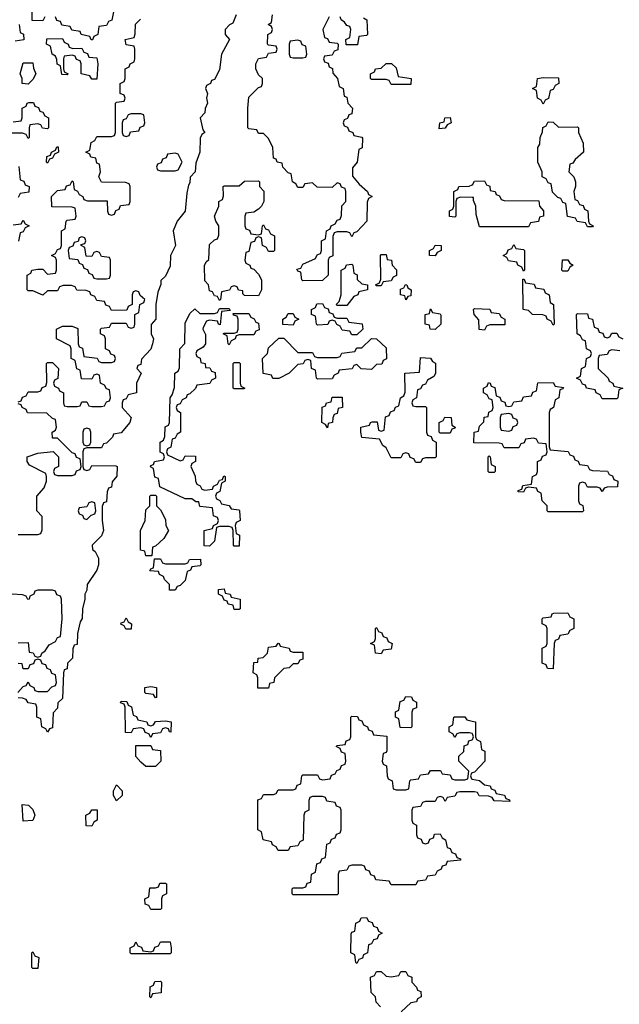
# Model space of a CAD drawing. Header units: inches. Extents: x 2602844 to 2692189, y 936934 to 1026383.
# Tile 28 of 58: x 2658156 to 2660600, y 960620 to 964630. Entities that reach past the tile are written whole.
import ezdxf

# ---------------------------------------------------------------- set-up
doc = ezdxf.new("R2010")
doc.units = ezdxf.units.IN
doc.header["$MEASUREMENT"] = 0
doc.layers.add('C6956', color=7, linetype='Continuous')
doc.layers.add('C6966', color=7, linetype='Continuous')

msp = doc.modelspace()

# ---------------------------------------------------------------- linework, layer by layer
at = {"layer": 'C6956', "color": 6}
for points in [[(2658258, 964642), (2658250, 964626), (2658207.3, 964627.3), (2658206, 964710)], [(2659038, 964650), (2659024.7, 964615.3), (2659011.3, 964608.7), (2658994, 964590), (2658994, 964570), (2659011, 964550), (2658978, 964490), (2658970, 964426), (2658950, 964386), (2658938, 964382), (2658934, 964370), (2658918, 964362), (2658914, 964350), (2658922, 964330), (2658918, 964310), (2658922, 964290), (2658912, 964268), (2658911.3, 964250), (2658892, 964230), (2658902, 964182), (2658911, 964170), (2658898, 964162), (2658892, 964148), (2658890.6, 964090), (2658874.4, 964045.6), (2658870.7, 964010), (2658851, 963989), (2658850, 963966), (2658843.6, 963956.4), (2658836.9, 963923.1), (2658830.6, 963850), (2658798, 963810), (2658782, 963770), (2658790.9, 963710.9), (2658771, 963670), (2658770, 963626), (2658750, 963586), (2658731.6, 963568.4), (2658731.6, 963551.6), (2658719.6, 963520.4), (2658711, 963470), (2658710.8, 963410), (2658691.6, 963388.4), (2658691.3, 963350), (2658702, 963330), (2658698, 963310), (2658690, 963288.7), (2658652, 963248), (2658650, 963226), (2658638, 963222), (2658634, 963210), (2658650.8, 963190), (2658632, 963150), (2658632, 963110), (2658598, 963102), (2658590, 963086), (2658578, 963082), (2658574, 963070), (2658574, 963050), (2658611, 963010), (2658604.7, 962990), (2658570, 962948), (2658538, 962942), (2658534, 962930), (2658510, 962906), (2658498, 962902), (2658490, 962886), (2658430, 962886), (2658418, 962882), (2658414, 962870), (2658414, 962810), (2658418, 962798), (2658430, 962794), (2658442, 962798), (2658450, 962814), (2658547.3, 962812.7), (2658554, 962810), (2658551.6, 962771.6), (2658532.7, 962747.3), (2658530, 962726), (2658518, 962722), (2658512.7, 962707.3), (2658510, 962666), (2658498, 962662), (2658492.7, 962647.3), (2658492, 962590), (2658498, 962550), (2658490, 962528), (2658452, 962490), (2658452.7, 962472.7), (2658463.6, 962463.6), (2658476.8, 962436.8), (2658477.3, 962410), (2658470, 962388.7), (2658431, 962330), (2658430, 962306), (2658422, 962290), (2658422, 962270), (2658412, 962230), (2658411.3, 962191.3), (2658402, 962178), (2658391.3, 962130), (2658390, 962086), (2658378, 962082), (2658372.7, 962067.3), (2658370.8, 962030), (2658351.3, 962008.7), (2658350, 961986), (2658338, 961982), (2658334, 961970), (2658330, 961866), (2658312, 961848), (2658310, 961826), (2658292.7, 961807.3), (2658290, 961746), (2658278, 961742), (2658270, 961728), (2658262, 961742), (2658246, 961750), (2658242, 961782), (2658226, 961790), (2658226, 961830), (2658222, 961842), (2658190, 961848), (2658182, 961862), (2658167.3, 961867.3), (2658150, 961868)], [(2658538, 964662), (2658531.6, 964628.4), (2658518, 964622), (2658510, 964606), (2658478, 964602), (2658474, 964570), (2658458, 964562), (2658452.7, 964547.3), (2658447.3, 964547.3), (2658442, 964562), (2658406, 964570), (2658402, 964582), (2658368, 964588), (2658362, 964602), (2658327.3, 964607.3), (2658322, 964622), (2658307.3, 964627.3), (2658302, 964642)], [(2659418, 964642), (2659392, 964590), (2659398, 964558), (2659410, 964554), (2659418, 964538), (2659450, 964534), (2659454, 964530), (2659452.7, 964507.3), (2659438, 964502), (2659430, 964486), (2659398, 964482), (2659394, 964470), (2659398, 964458), (2659412.7, 964452.7), (2659418, 964438), (2659431.6, 964431.6), (2659432.7, 964412.7), (2659452, 964390), (2659458, 964358), (2659474, 964350), (2659478, 964318), (2659490, 964314), (2659494, 964290), (2659512, 964270), (2659510, 964246), (2659498, 964242), (2659492, 964228), (2659478, 964222), (2659474, 964210), (2659478, 964198), (2659492, 964192), (2659498, 964178), (2659514, 964170), (2659518, 964158), (2659550, 964152), (2659552.7, 964147.3), (2659551.6, 964108.4), (2659538, 964102), (2659532, 964050), (2659512.7, 964027.3), (2659512.7, 963992.7), (2659539.6, 963959.6), (2659574, 963930), (2659578, 963918), (2659592, 963910), (2659578, 963902), (2659572.7, 963887.3), (2659570.9, 963809.1), (2659530, 963766), (2659518, 963762), (2659510, 963746), (2659502, 963762), (2659490, 963766), (2659450, 963766), (2659438, 963762), (2659432.7, 963747.3), (2659432, 963668), (2659418, 963662), (2659414, 963650), (2659414, 963590), (2659390, 963568), (2659310, 963566), (2659306, 963570), (2659302, 963602), (2659290, 963606), (2659286, 963614), (2659302, 963618), (2659310, 963634), (2659362, 963658), (2659368, 963672), (2659382, 963678), (2659386, 963690), (2659386, 963730), (2659402, 963738), (2659406, 963770), (2659422, 963778), (2659426, 963790), (2659442, 963798), (2659450, 963814), (2659462, 963818), (2659467.3, 963832.7), (2659468.4, 963871.6), (2659486, 963890), (2659486, 963930), (2659482, 963942), (2659468, 963948), (2659462, 963962), (2659450, 963966), (2659430, 963946), (2659368.4, 963948.4), (2659350, 963966), (2659318, 963962), (2659310, 963946), (2659290, 963946), (2659282, 963962), (2659268, 963970), (2659262, 964002), (2659250, 964006), (2659228, 964030), (2659226, 964046), (2659206, 964050), (2659202, 964062), (2659190, 964066), (2659188, 964110), (2659170, 964146), (2659150, 964166), (2659130, 964166), (2659122, 964182), (2659090, 964186), (2659086, 964190), (2659086, 964270), (2659090, 964314), (2659130, 964354), (2659142, 964358), (2659146, 964370), (2659146, 964390), (2659130, 964406), (2659118, 964430), (2659118, 964450), (2659130, 964472), (2659162, 964478), (2659170, 964494), (2659202, 964498), (2659206, 964510), (2659202, 964522), (2659170, 964526), (2659166, 964530), (2659168, 964570), (2659182, 964578), (2659186, 964590), (2659182, 964602), (2659168.7, 964610), (2659182, 964618), (2659186, 964650)], [(2658154, 964610), (2658158, 964578), (2658171.6, 964571.6), (2658172.7, 964547.3), (2658138, 964542)], [(2658150, 963074), (2658162, 963078), (2658167.3, 963092.7), (2658182, 963098), (2658190, 963114), (2658230, 963114), (2658242, 963118), (2658248, 963132), (2658262, 963138), (2658267.3, 963152.7), (2658266, 963230), (2658270, 963234), (2658290, 963234), (2658314, 963210), (2658311.6, 963168.4), (2658298, 963162), (2658294, 963150), (2658298, 963138), (2658314, 963130), (2658318, 963118), (2658334, 963110), (2658334, 963070), (2658338, 963058), (2658350, 963054), (2658390, 963054), (2658402, 963058), (2658410, 963074), (2658430, 963074), (2658438, 963058), (2658450, 963054), (2658490, 963054), (2658502, 963058), (2658510, 963074), (2658522, 963078), (2658526, 963090), (2658522, 963122), (2658510, 963126), (2658502, 963142), (2658486, 963150), (2658482, 963182), (2658470, 963186), (2658458, 963182), (2658450, 963166), (2658407.3, 963167.3), (2658402, 963202), (2658388.4, 963208.4), (2658382, 963242), (2658366, 963250), (2658366, 963290), (2658362, 963302), (2658306, 963330), (2658306, 963370), (2658330, 963382), (2658370, 963382), (2658392.7, 963372.7), (2658394, 963310), (2658398, 963298), (2658411.6, 963291.6), (2658418, 963258), (2658472, 963252), (2658478, 963238), (2658490, 963234), (2658530, 963234), (2658542, 963238), (2658546, 963250), (2658542, 963262), (2658527.3, 963267.3), (2658522, 963282), (2658506, 963290), (2658506, 963330), (2658502, 963342), (2658486, 963350), (2658486, 963370), (2658490, 963374), (2658522, 963378), (2658530, 963394), (2658590, 963394), (2658598, 963378), (2658610, 963374), (2658622, 963378), (2658626, 963390), (2658626, 963430), (2658642, 963438), (2658646, 963470), (2658662, 963478), (2658666, 963490), (2658647.3, 963507.3), (2658642, 963522), (2658630, 963526), (2658618, 963522), (2658614, 963510), (2658614, 963470), (2658598, 963462), (2658592.7, 963447.3), (2658530, 963446), (2658522, 963462), (2658507.3, 963467.3), (2658502, 963482), (2658470, 963486), (2658462, 963502), (2658446, 963510), (2658442, 963522), (2658427.3, 963527.3), (2658388.4, 963528.4), (2658382, 963542), (2658367.3, 963547.3), (2658332.7, 963547.3), (2658318, 963542), (2658310, 963526), (2658270, 963526), (2658250, 963508), (2658210, 963526), (2658190, 963526), (2658186, 963530), (2658186, 963590), (2658202, 963598), (2658206, 963610), (2658230, 963614), (2658250, 963614), (2658270, 963594), (2658302, 963598), (2658306, 963610), (2658306, 963650), (2658302, 963662), (2658286, 963670), (2658302, 963678), (2658310, 963694), (2658322, 963698), (2658326, 963710), (2658326, 963770), (2658342, 963778), (2658346, 963810), (2658350, 963814), (2658382, 963818), (2658386, 963830), (2658382, 963862), (2658370, 963866), (2658287.3, 963867.3), (2658286, 963910), (2658310, 963934), (2658342, 963938), (2658347.3, 963952.7), (2658362, 963958), (2658370, 963974), (2658374, 963970), (2658378, 963938), (2658392, 963932), (2658398, 963918), (2658414, 963910), (2658418, 963898), (2658432.7, 963892.7), (2658512.7, 963892.7), (2658514, 963850), (2658518, 963838), (2658530, 963834), (2658542, 963838), (2658547.3, 963852.7), (2658562, 963858), (2658567.3, 963872.7), (2658602, 963878), (2658606, 963890), (2658606, 963950), (2658602, 963962), (2658587.3, 963967.3), (2658490, 963968), (2658478, 963990), (2658486, 964010), (2658482, 964042), (2658470, 964046), (2658466, 964066), (2658446, 964070), (2658442, 964082), (2658426, 964090), (2658442, 964098), (2658448, 964130), (2658462, 964138), (2658470, 964154), (2658530, 964154), (2658542, 964158), (2658546, 964170), (2658546, 964290), (2658550, 964294), (2658582, 964298), (2658586, 964310), (2658582, 964322), (2658566, 964330), (2658566, 964370), (2658582, 964378), (2658586, 964390), (2658586, 964430), (2658602, 964438), (2658606, 964450), (2658622, 964458), (2658626, 964470), (2658626, 964510), (2658622, 964522), (2658590, 964528), (2658586, 964550), (2658622, 964558), (2658627.3, 964572.7), (2658628.4, 964611.6), (2658648.4, 964631.6)], [(2659558, 964638), (2659571.3, 964630), (2659574, 964570), (2659570, 964566), (2659538, 964562), (2659532.7, 964527.3), (2659487.3, 964527.3), (2659486, 964550), (2659502, 964558), (2659506, 964590), (2659502, 964602), (2659490, 964606), (2659480.4, 964620.4), (2659466, 964630), (2659462, 964642)], [(2658130, 964214), (2658162, 964218), (2658166, 964230), (2658166, 964270), (2658182, 964278), (2658186, 964290), (2658192.7, 964292.7), (2658212.7, 964292.7), (2658218, 964278), (2658232.7, 964272.7), (2658238, 964258), (2658250, 964254), (2658258, 964238), (2658274, 964230), (2658274, 964190), (2658270, 964186), (2658248.4, 964188.4), (2658242, 964202), (2658230, 964206), (2658198, 964202), (2658194, 964190), (2658194, 964150), (2658190, 964146), (2658182, 964162), (2658167.3, 964167.3), (2658112.7, 964167.3)], [(2658152.7, 964032.7), (2658158, 963978), (2658172.7, 963972.7), (2658178, 963958), (2658194, 963950), (2658192.7, 963927.3), (2658158, 963922), (2658150, 963906)], [(2660000, 963906.2), (2659952.7, 963907.3), (2659938, 963902), (2659934, 963890), (2659934, 963830), (2659930, 963826), (2659908.4, 963828.4), (2659908.4, 963851.6), (2659922, 963858), (2659926, 963870), (2659926, 963930), (2659942, 963938), (2659946, 963950), (2659988, 963952), (2660000, 963957.1)], [(2658130, 963794), (2658162, 963798), (2658170, 963814), (2658178, 963798), (2658194, 963790), (2658178, 963782), (2658170, 963766), (2658158, 963762), (2658151.6, 963728.4)], [(2658150, 962534), (2658230, 962534), (2658242, 962538), (2658247.3, 962552.7), (2658247.3, 962607.3), (2658226, 962630), (2658226, 962690), (2658256.4, 962723.6), (2658266, 962750), (2658266, 962770), (2658262, 962782), (2658196.4, 962816.4), (2658186, 962830), (2658186, 962850), (2658230, 962864.7), (2658292, 962872), (2658314, 962850), (2658314, 962810), (2658298, 962802), (2658294, 962790), (2658298, 962778), (2658310, 962774), (2658370, 962774), (2658382, 962778), (2658387.3, 962792.7), (2658402, 962798), (2658406, 962810), (2658402, 962842), (2658387.3, 962847.3), (2658382, 962862), (2658370, 962866), (2658310, 962926), (2658290, 962926), (2658288, 962950), (2658302, 962958), (2658306, 962970), (2658302, 963002), (2658290, 963006), (2658267.3, 963027.3), (2658188.4, 963028.4), (2658182, 963042), (2658166, 963050), (2658162, 963062), (2658150, 963066)], [(2658150, 962092), (2658190, 962094), (2658194, 962054), (2658211.6, 962051.6), (2658218, 962038), (2658230, 962034), (2658242, 962038), (2658246, 962050), (2658260.4, 962059.6), (2658276.4, 962083.6), (2658302, 962098), (2658310, 962114), (2658322, 962118), (2658328.7, 962190), (2658326, 962270), (2658322, 962282), (2658308, 962288), (2658302, 962302), (2658290, 962306), (2658230, 962306), (2658218, 962302), (2658214, 962290), (2658198, 962282), (2658194, 962270), (2658188.9, 962268.9), (2658182, 962282), (2658167.3, 962287.3), (2658126, 962290)], [(2658148, 961890), (2658170, 961914), (2658182, 961918), (2658190, 961934), (2658198, 961918), (2658214, 961910), (2658218, 961898), (2658230, 961894), (2658270, 961894), (2658287.3, 961912.7), (2658302, 961918), (2658306, 961930), (2658302, 961962), (2658287.3, 961967.3), (2658282, 961982), (2658268, 961988), (2658262, 962002), (2658247.3, 962007.3), (2658242, 962022), (2658230, 962026), (2658218, 962022), (2658212.7, 962007.3), (2658198, 962002), (2658190, 961986), (2658170, 961986), (2658166, 962006), (2658150, 962008)], [(2660000, 961486), (2659950, 961486), (2659938, 961482), (2659930, 961468), (2659898, 961462), (2659890, 961446), (2659882, 961462), (2659870, 961466), (2659858, 961462), (2659850, 961446), (2659810, 961446), (2659798, 961442), (2659790, 961426), (2659758, 961422), (2659754, 961410), (2659754, 961370), (2659758, 961358), (2659774, 961350), (2659774, 961310), (2659778, 961298), (2659792.7, 961292.7), (2659798, 961278), (2659810, 961274), (2659822, 961278), (2659827.3, 961292.7), (2659842, 961298), (2659847.3, 961312.7), (2659870, 961314), (2659878, 961298), (2659892, 961290), (2659898, 961258), (2659910, 961254), (2659918, 961238), (2659932.7, 961232.7), (2659938, 961218), (2659952.7, 961212.7), (2659952.7, 961207.3), (2659898, 961202), (2659892.7, 961187.3), (2659878, 961182), (2659874, 961170), (2659858, 961162), (2659850, 961146), (2659818, 961142), (2659810, 961126), (2659778, 961122), (2659770, 961106), (2659670, 961106), (2659662, 961122), (2659607.3, 961127.3), (2659602, 961142), (2659587.3, 961147.3), (2659582, 961162), (2659567.3, 961167.3), (2659562, 961182), (2659550, 961186), (2659510, 961186), (2659498, 961182), (2659490, 961166), (2659458, 961162), (2659454, 961150), (2659454, 961070), (2659450, 961066), (2659270, 961066), (2659266, 961070), (2659266, 961090), (2659270, 961094), (2659310, 961094), (2659322, 961098), (2659327.3, 961112.7), (2659342, 961118), (2659346, 961150), (2659362, 961158), (2659367.3, 961192.7), (2659382, 961198), (2659387.3, 961212.7), (2659402, 961218), (2659407.3, 961272.7), (2659422, 961278), (2659427.3, 961292.7), (2659442, 961298), (2659447.3, 961312.7), (2659462, 961318), (2659466, 961330), (2659466, 961410), (2659462, 961422), (2659447.3, 961427.3), (2659442, 961442), (2659407.3, 961447.3), (2659402, 961462), (2659390, 961466), (2659350, 961466), (2659338, 961462), (2659334, 961450), (2659334, 961410), (2659318, 961402), (2659314, 961390), (2659312, 961288), (2659298, 961282), (2659290, 961266), (2659258, 961262), (2659250, 961246), (2659210, 961246), (2659202, 961262), (2659186, 961270), (2659182, 961282), (2659148, 961290), (2659142, 961322), (2659126, 961330), (2659127.3, 961452.7), (2659142, 961458), (2659150, 961474), (2659190, 961474), (2659202, 961478), (2659210, 961494), (2659270, 961494), (2659282, 961498), (2659287.3, 961512.7), (2659302, 961518), (2659306, 961550), (2659310, 961554), (2659370, 961554), (2659378, 961538), (2659390, 961534), (2659422, 961538), (2659427.3, 961552.7), (2659442, 961558), (2659448, 961572), (2659462, 961578), (2659467.3, 961592.7), (2659482, 961598), (2659486, 961610), (2659482, 961642), (2659467.3, 961647.3), (2659462, 961662), (2659446, 961670), (2659450, 961674), (2659482, 961678), (2659487.3, 961692.7), (2659502, 961698), (2659506, 961710), (2659506, 961790), (2659510, 961794), (2659532.7, 961792.7), (2659538, 961778), (2659550, 961774), (2659558, 961758), (2659574, 961750), (2659578, 961738), (2659592, 961732), (2659598, 961718), (2659652.7, 961712.7), (2659652.7, 961652.7), (2659650, 961646), (2659638, 961642), (2659634, 961610), (2659638, 961598), (2659651.6, 961591.6), (2659654, 961550), (2659658, 961538), (2659674, 961530), (2659678, 961498), (2659690, 961494), (2659730, 961494), (2659742, 961498), (2659746, 961530), (2659750, 961534), (2659782, 961538), (2659790, 961554), (2659822, 961558), (2659830, 961572), (2659871.6, 961571.6), (2659878, 961558), (2659910, 961554), (2659918, 961538), (2659930, 961534), (2659970, 961534), (2659982, 961538), (2659986, 961570), (2659946, 961610), (2659946, 961630), (2659966, 961650), (2659967.3, 961672.7), (2659982, 961678), (2659987.3, 961692.7), (2660000, 961697.3)], [(2660000, 961722.7), (2659990, 961726), (2659950, 961726), (2659938, 961722), (2659930, 961706), (2659922, 961722), (2659906, 961730), (2659906, 961750), (2659922, 961758), (2659926, 961790), (2659928.9, 961791.1), (2659970, 961791.3), (2659978, 961778), (2660000, 961773.1)], [(2660000, 961562.7), (2659998, 961562), (2659994, 961550), (2659998, 961538), (2660000, 961537.6)], [(2659626, 960610), (2659608.4, 960628.4), (2659606, 960650), (2659588.4, 960668.4), (2659586, 960730), (2659602, 960738), (2659610, 960754), (2659630, 960754), (2659650, 960734), (2659670, 960732), (2659702, 960738), (2659710, 960754), (2659730, 960754), (2659738, 960738), (2659754, 960730), (2659754, 960710), (2659774, 960690), (2659778, 960678), (2659791.6, 960671.6), (2659792, 960650), (2659778, 960642), (2659774, 960630), (2659750, 960626), (2659710.9, 960589.1)]]:
    msp.add_lwpolyline(points, dxfattribs=at)
for points in [[(2658372.7, 964512.7), (2658410, 964514), (2658418, 964498), (2658432.7, 964492.7), (2658438, 964478), (2658470, 964474), (2658474, 964450), (2658470, 964388), (2658450, 964388), (2658442, 964402), (2658406, 964410), (2658406, 964450), (2658402, 964462), (2658387.3, 964467.3), (2658382, 964482), (2658370, 964486), (2658338, 964482), (2658334, 964470), (2658334, 964430), (2658338, 964418), (2658354, 964410), (2658350, 964406), (2658327.3, 964407.3), (2658322, 964442), (2658308.4, 964448.4), (2658307.3, 964467.3), (2658302, 964482), (2658288, 964490), (2658282, 964522), (2658266, 964530), (2658267.3, 964552.7), (2658330, 964554), (2658338, 964538), (2658354, 964530), (2658358, 964518)], [(2659290, 964546), (2659258, 964542), (2659254, 964530), (2659254, 964490), (2659258, 964478), (2659270, 964474), (2659310, 964474), (2659322, 964478), (2659326, 964490), (2659322, 964522), (2659307.3, 964527.3), (2659302, 964542)], [(2658190, 964368), (2658166, 964370), (2658166, 964390), (2658158, 964410), (2658170, 964454), (2658210, 964454), (2658212.7, 964432.7), (2658222, 964410), (2658210, 964386)], [(2659670, 964366), (2659662, 964382), (2659650, 964386), (2659590, 964386), (2659586, 964390), (2659586, 964410), (2659602, 964418), (2659606, 964430), (2659630, 964432), (2659650, 964451), (2659671.1, 964451.1), (2659690, 964434), (2659698, 964398), (2659751.1, 964391.1), (2659750, 964366)], [(2658650, 964246), (2658610, 964246), (2658598, 964242), (2658590, 964226), (2658578, 964222), (2658574, 964210), (2658574, 964170), (2658578, 964158), (2658590, 964154), (2658602, 964158), (2658607.3, 964172.7), (2658642, 964178), (2658647.3, 964192.7), (2658662, 964198), (2658666, 964210), (2658662, 964242)], [(2659866, 964186), (2659868, 964210), (2659886, 964214), (2659889.1, 964230.9), (2659910, 964232), (2659914, 964210), (2659898, 964202), (2659890, 964188)], [(2658270, 964046), (2658266, 964050), (2658267.3, 964072.7), (2658282, 964078), (2658286, 964090), (2658302, 964098), (2658307.3, 964112.7), (2658312.7, 964112.7), (2658314, 964090), (2658298, 964082), (2658290, 964066), (2658278, 964062)], [(2658790, 964086), (2658758, 964082), (2658752.7, 964067.3), (2658738, 964062), (2658732.7, 964047.3), (2658718, 964042), (2658714, 964030), (2658718, 964018), (2658730, 964014), (2658790, 964014), (2658802, 964018), (2658818, 964050), (2658802, 964082)], [(2659130, 963754), (2659142, 963758), (2659146, 963790), (2659150, 963794), (2659158, 963778), (2659170, 963774), (2659178, 963758), (2659194, 963750), (2659194, 963690), (2659190, 963686), (2659170, 963686), (2659162, 963702), (2659146, 963710), (2659142, 963742), (2659130, 963746), (2659118, 963742), (2659112.7, 963727.3), (2659098, 963722), (2659090, 963686), (2659078, 963682), (2659074, 963650), (2659078, 963638), (2659094, 963630), (2659098, 963618), (2659110, 963614), (2659130, 963594), (2659142, 963570), (2659142, 963530), (2659130, 963506), (2659072.7, 963507.3), (2659066, 963514), (2659066, 963526), (2659048.4, 963528.4), (2659042, 963542), (2659030, 963546), (2659018, 963542), (2659011.6, 963528.4), (2658978, 963522), (2658974, 963490), (2658970, 963486), (2658962, 963502), (2658950, 963506), (2658942, 963522), (2658930, 963526), (2658926, 963550), (2658910, 963566), (2658908.9, 963628.9), (2658916.4, 963643.6), (2658927.3, 963652.7), (2658930, 963714), (2658950, 963734), (2658962, 963738), (2658967.3, 963752.7), (2658968, 963790), (2658955.3, 963810), (2658949.5, 963830.5), (2658968, 963870), (2658968, 963890), (2658982, 963898), (2658987.3, 963912.7), (2658986, 963950), (2658990, 963954), (2659050, 963954), (2659072.7, 963972.7), (2659130, 963974), (2659134, 963970), (2659134, 963950), (2659151.1, 963931.1), (2659151.1, 963888.9), (2659142, 963870), (2659130, 963858), (2659110, 963846), (2659078, 963842), (2659074, 963830), (2659074, 963790), (2659078, 963778), (2659092.7, 963772.7), (2659098, 963758)], [(2658410, 963746), (2658398, 963742), (2658394, 963726), (2658378, 963722), (2658372.7, 963707.3), (2658358, 963702), (2658354, 963690), (2658358, 963658), (2658392.7, 963652.7), (2658398, 963638), (2658412.7, 963632.7), (2658418, 963618), (2658432.7, 963612.7), (2658438, 963598), (2658452, 963592), (2658458, 963578), (2658470, 963574), (2658510, 963574), (2658522, 963578), (2658526, 963590), (2658526, 963650), (2658522, 963662), (2658490, 963666), (2658482, 963682), (2658470, 963686), (2658458, 963682), (2658450, 963666), (2658427.3, 963667.3), (2658422, 963702), (2658406, 963710), (2658406, 963714), (2658422, 963718), (2658426, 963730), (2658422, 963742)], [(2659850, 963668), (2659826, 963670), (2659826, 963690), (2659842, 963698), (2659850, 963712), (2659874, 963710), (2659874, 963690), (2659858, 963682)], [(2659610, 963546), (2659606, 963550), (2659622, 963558), (2659627.3, 963572.7), (2659626, 963670), (2659630, 963674), (2659650, 963674), (2659654, 963654), (2659672, 963650), (2659674, 963630), (2659691.6, 963611.6), (2659692, 963588), (2659678, 963582), (2659670, 963566), (2659638, 963562), (2659630, 963546)], [(2659450, 963466), (2659446, 963470), (2659458, 963482), (2659466, 963510), (2659466, 963610), (2659482, 963618), (2659488.4, 963631.6), (2659510, 963634), (2659514, 963630), (2659518, 963598), (2659531.1, 963591.1), (2659532, 963572), (2659550, 963554), (2659574, 963550), (2659574, 963530), (2659538, 963522), (2659534, 963510), (2659518, 963502), (2659490, 963466)], [(2659730, 963488.7), (2659726, 963506), (2659708, 963510), (2659708, 963532), (2659722, 963538), (2659728, 963552), (2659734, 963550), (2659738, 963538), (2659751.3, 963530), (2659750, 963506), (2659738, 963502)], [(2658972.7, 963387.3), (2658966, 963390), (2658962, 963402), (2658930, 963406), (2658918, 963402), (2658903.6, 963376.4), (2658902, 963370), (2658912.7, 963347.3), (2658914, 963310), (2658903.6, 963296.4), (2658878, 963282), (2658874, 963270), (2658878, 963258), (2658891.6, 963251.6), (2658894, 963234), (2658912, 963230), (2658914, 963214), (2658931.6, 963211.6), (2658938, 963198), (2658952.7, 963192.7), (2658954, 963170), (2658938, 963162), (2658931.6, 963148.4), (2658878, 963142), (2658872.7, 963127.3), (2658850, 963106), (2658838, 963102), (2658834, 963090), (2658818, 963082), (2658810, 963066), (2658798, 963062), (2658794, 963050), (2658798, 963038), (2658812, 963030), (2658812, 962950), (2658798, 962942), (2658790, 962926), (2658778, 962922), (2658771.6, 962888.4), (2658758, 962882), (2658754, 962870), (2658758, 962858), (2658810, 962834), (2658822, 962838), (2658830, 962854), (2658872.7, 962852.7), (2658872, 962830), (2658858, 962822), (2658854, 962810), (2658871.1, 962771.1), (2658872, 962752), (2658878, 962738), (2658892, 962732), (2658898, 962718), (2658910, 962714), (2658942, 962718), (2658946, 962730), (2658962, 962738), (2658970, 962754), (2658982, 962758), (2658988, 962772), (2658994, 962770), (2658994, 962750), (2658978, 962742), (2658971.6, 962708.4), (2658958, 962702), (2658954, 962690), (2658958, 962678), (2658972, 962672), (2658978, 962658), (2659010, 962652), (2659018, 962638), (2659050, 962634), (2659052, 962630), (2659054, 962590), (2659038, 962582), (2659034, 962570), (2659038, 962538), (2659052, 962530), (2659050, 962486), (2659030, 962486), (2659028, 962490), (2659026, 962550), (2659022, 962562), (2659010, 962566), (2658970, 962566), (2658958, 962562), (2658950, 962506), (2658930, 962486), (2658907.3, 962487.3), (2658908, 962550), (2658942, 962558), (2658946, 962570), (2658962, 962578), (2658966, 962590), (2658962, 962602), (2658946, 962610), (2658942, 962642), (2658890, 962648), (2658886, 962666), (2658874, 962666), (2658858, 962678), (2658830, 962678), (2658727.3, 962727.3), (2658722, 962762), (2658707.3, 962767.3), (2658702, 962802), (2658688.7, 962808.7), (2658690, 962814), (2658702, 962818), (2658706, 962830), (2658742, 962838), (2658746, 962850), (2658742, 962862), (2658728.4, 962868.4), (2658728.7, 962910), (2658742, 962918), (2658747.3, 962932.7), (2658748.4, 962971.6), (2658762, 962978), (2658766, 962990), (2658769, 963090), (2658778, 963102), (2658787.3, 963132.7), (2658788.7, 963190), (2658802, 963198), (2658807.3, 963212.7), (2658809.2, 963290), (2658828.7, 963311.3), (2658830, 963394), (2658850, 963434), (2658870, 963452), (2658890, 963434), (2658950, 963434), (2658962, 963438), (2658970, 963454), (2659010, 963454), (2659014, 963446), (2658978, 963442)], [(2659450, 963414), (2659490, 963414), (2659498, 963398), (2659551.6, 963391.6), (2659554, 963370), (2659530, 963346), (2659510, 963346), (2659502, 963362), (2659470, 963366), (2659462, 963382), (2659448, 963388), (2659442, 963402), (2659430, 963406), (2659418, 963402), (2659411.6, 963388.4), (2659370, 963386), (2659366, 963390), (2659362, 963422), (2659346, 963430), (2659346, 963450), (2659362, 963458), (2659367.3, 963472.7), (2659390, 963474), (2659398, 963458), (2659412.7, 963452.7), (2659418, 963438), (2659432.7, 963432.7), (2659438, 963418)], [(2659850, 963368), (2659829.1, 963369.1), (2659826, 963386), (2659808.7, 963390), (2659808.7, 963430), (2659826, 963434), (2659830, 963452), (2659838, 963438), (2659870, 963432), (2659872.7, 963427.3), (2659872, 963390)], [(2659010, 963306), (2659006, 963310), (2659002, 963342), (2658986, 963350), (2658990, 963354), (2659030, 963354), (2659042, 963358), (2659046, 963370), (2659046, 963410), (2659042, 963422), (2659027.3, 963427.3), (2659026, 963434), (2659090, 963434), (2659098, 963418), (2659112, 963412), (2659118, 963398), (2659130, 963394), (2659132.7, 963367.3), (2659118, 963362), (2659110, 963346), (2659050, 963346), (2659038, 963342), (2659034, 963330), (2659018, 963322)], [(2659270, 963386), (2659228.4, 963388.4), (2659228, 963410), (2659242, 963418), (2659250, 963434), (2659270, 963434), (2659278, 963418), (2659294, 963410), (2659278, 963402)], [(2659290, 963274), (2659350, 963274), (2659358, 963258), (2659370, 963254), (2659450, 963254), (2659462, 963258), (2659468.4, 963271.6), (2659522, 963278), (2659530, 963294), (2659550, 963294), (2659590, 963332), (2659610.9, 963330.9), (2659650, 963294), (2659651.6, 963248.4), (2659638, 963242), (2659632.7, 963227.3), (2659610, 963226), (2659590, 963206), (2659548.4, 963208.4), (2659530, 963226), (2659518, 963222), (2659511.6, 963208.4), (2659458, 963202), (2659454, 963190), (2659438, 963182), (2659430, 963168), (2659370, 963166), (2659366, 963170), (2659362, 963202), (2659346, 963210), (2659342, 963242), (2659330, 963246), (2659318, 963242), (2659312, 963228), (2659290, 963226), (2659254, 963190), (2659211.6, 963168.4), (2659188.4, 963168.4), (2659182, 963182), (2659148.4, 963188.4), (2659146, 963250), (2659166, 963270), (2659170, 963294), (2659212.7, 963332.7), (2659232.7, 963332.7)], [(2659770, 963054), (2659810, 963054), (2659814, 963050), (2659814, 962950), (2659818, 962938), (2659832.7, 962932.7), (2659838, 962918), (2659854, 962910), (2659854, 962850), (2659850, 962846), (2659810, 962846), (2659798, 962842), (2659790, 962826), (2659770, 962826), (2659762, 962842), (2659747.3, 962847.3), (2659742, 962862), (2659730, 962866), (2659718, 962862), (2659710, 962846), (2659670, 962846), (2659650, 962886), (2659636.4, 962896.4), (2659622, 962922), (2659550, 962928), (2659546, 962950), (2659546, 962970), (2659582, 962978), (2659586, 962990), (2659592.7, 962992.7), (2659612.7, 962992.7), (2659618, 962958), (2659630, 962954), (2659642, 962958), (2659647.3, 963012.7), (2659662, 963018), (2659667.3, 963032.7), (2659682, 963038), (2659688, 963052), (2659702, 963058), (2659708, 963090), (2659722, 963098), (2659727.3, 963112.7), (2659726, 963190), (2659786, 963194), (2659790, 963254), (2659830, 963251), (2659838, 963238), (2659850.8, 963230.8), (2659851.1, 963188.9), (2659843.6, 963176.4), (2659818, 963162), (2659810, 963146), (2659798, 963142), (2659790, 963126), (2659778, 963122), (2659774, 963090), (2659758, 963082), (2659754, 963070), (2659758, 963058)], [(2659030, 963126), (2659026, 963130), (2659026, 963230), (2659030, 963234), (2659050, 963234), (2659054, 963230), (2659054, 963150), (2659058, 963138), (2659074, 963130), (2659070, 963126)], [(2659410, 962968), (2659402, 962982), (2659388, 962990), (2659388.4, 963051.6), (2659402, 963058), (2659406, 963070), (2659426, 963074), (2659430, 963092), (2659470, 963092), (2659472, 963050), (2659454, 963046), (2659450, 963026), (2659438, 963022), (2659432, 963008), (2659430.9, 962989.1), (2659414, 962986)], [(2659870, 962946), (2659866, 962950), (2659866, 962990), (2659882, 962998), (2659888.4, 963011.6), (2659914, 963010), (2659918, 962978), (2659931.1, 962971.1), (2659930, 962966), (2659918, 962962), (2659910, 962946)], [(2658430, 962966), (2658418, 962962), (2658414, 962950), (2658414, 962910), (2658418, 962898), (2658430, 962894), (2658442, 962898), (2658446, 962910), (2658446, 962950), (2658442, 962962)], [(2658670, 962446), (2658666, 962466), (2658648, 962470), (2658648.7, 962550), (2658668, 962590), (2658670, 962634), (2658686, 962650), (2658686, 962690), (2658690, 962694), (2658710, 962694), (2658714, 962690), (2658714, 962650), (2658730, 962634), (2658750, 962594), (2658752, 962570), (2658762, 962550), (2658743.6, 962516.4), (2658710, 962486), (2658698, 962482), (2658694, 962446), (2658690, 962446)], [(2658450, 962666), (2658438, 962662), (2658430, 962646), (2658398, 962642), (2658394, 962630), (2658398, 962618), (2658412.7, 962612.7), (2658418, 962598), (2658430, 962594), (2658447.3, 962612.7), (2658462, 962618), (2658466, 962630), (2658462, 962662)], [(2658750, 962414), (2658830, 962414), (2658842, 962418), (2658848.4, 962431.6), (2658892.7, 962432.7), (2658894, 962410), (2658890, 962406), (2658858, 962402), (2658852, 962388), (2658838, 962382), (2658830, 962346), (2658810, 962326), (2658798, 962322), (2658790, 962306), (2658767.3, 962307.3), (2658766, 962330), (2658746, 962350), (2658742, 962362), (2658726, 962370), (2658722, 962382), (2658686, 962386), (2658690, 962394), (2658702, 962398), (2658706, 962434), (2658730, 962434), (2658738, 962418)], [(2659030, 962228), (2659026, 962246), (2659006, 962250), (2659002, 962262), (2658990, 962266), (2658982, 962282), (2658966, 962290), (2658966, 962310), (2658990, 962312), (2658994, 962294), (2659014, 962290), (2659018, 962278), (2659054, 962270), (2659054, 962230), (2659050, 962228)], [(2658610, 962148), (2658588.4, 962148.4), (2658582, 962162), (2658568.4, 962168.4), (2658570, 962174), (2658582, 962178), (2658590, 962194), (2658598, 962178), (2658612, 962170)], [(2659630, 962048), (2659606, 962050), (2659602, 962082), (2659586, 962090), (2659602, 962098), (2659606, 962110), (2659606, 962150), (2659610, 962154), (2659618, 962138), (2659632.7, 962132.7), (2659638, 962118), (2659652.7, 962112.7), (2659658, 962098), (2659674, 962090), (2659670, 962066), (2659638, 962062)], [(2659270, 962054), (2659310, 962054), (2659310, 962026), (2659298, 962022), (2659290, 962006), (2659270, 962006), (2659254, 961990), (2659232, 961988), (2659194, 961950), (2659192, 961930), (2659174, 961926), (2659170, 961908), (2659127.3, 961907.3), (2659126, 961950), (2659122, 961962), (2659108, 961970), (2659110, 962012), (2659126, 962014), (2659128, 962030), (2659148, 962032), (2659166, 962050), (2659170, 962074), (2659202, 962078), (2659208.9, 962091.1), (2659214, 962090), (2659218, 962078), (2659254, 962070), (2659258, 962058)], [(2658710, 961868), (2658702, 961882), (2658670, 961886), (2658666, 961890), (2658666, 961910), (2658690, 961914), (2658714, 961910), (2658714, 961870)], [(2658690, 961754), (2658702, 961758), (2658710, 961772), (2658750, 961774), (2658774, 961770), (2658772, 961728), (2658766, 961730), (2658762, 961742), (2658750, 961746), (2658738, 961742), (2658730, 961726), (2658698, 961722), (2658690, 961706), (2658682, 961722), (2658667.3, 961727.3), (2658662, 961742), (2658650, 961746), (2658618, 961742), (2658610, 961726), (2658587.3, 961727.3), (2658586, 961830), (2658582, 961842), (2658567.3, 961847.3), (2658570, 961854), (2658592.7, 961852.7), (2658598, 961838), (2658611.6, 961831.6), (2658618, 961798), (2658632, 961792), (2658638, 961778), (2658674, 961770), (2658678, 961758)], [(2659750, 961746), (2659707.3, 961747.3), (2659702, 961782), (2659688, 961790), (2659688.4, 961811.6), (2659702, 961818), (2659707.3, 961852.7), (2659722, 961858), (2659730, 961874), (2659752.7, 961872.7), (2659758, 961858), (2659774, 961850), (2659772.7, 961827.3), (2659758, 961822), (2659754, 961810), (2659754, 961750)], [(2658670, 961588), (2658650, 961606), (2658629.2, 961629.2), (2658630, 961674), (2658690, 961674), (2658698, 961658), (2658730, 961654), (2658731.3, 961610), (2658710, 961588.7)], [(2658550, 961448.7), (2658538, 961470), (2658538, 961490), (2658550, 961514), (2658574, 961490), (2658574, 961470)], [(2658170, 961366), (2658166, 961434), (2658191.6, 961431.6), (2658210, 961414), (2658218, 961390), (2658210, 961368.7)], [(2658450, 961346), (2658427.3, 961347.3), (2658426, 961390), (2658442, 961398), (2658450, 961412), (2658471.6, 961411.6), (2658472, 961370), (2658458, 961362)], [(2658690, 961006), (2658682, 961022), (2658667.3, 961027.3), (2658666, 961050), (2658682, 961058), (2658686, 961094), (2658710, 961094), (2658722, 961098), (2658727.3, 961112.7), (2658750, 961114), (2658754, 961110), (2658754, 961070), (2658738, 961062), (2658734, 961050), (2658734, 961010), (2658730, 961006)], [(2659530, 960786), (2659526, 960790), (2659522, 960822), (2659506, 960830), (2659507.3, 960907.3), (2659510, 960914), (2659522, 960918), (2659526, 960950), (2659542, 960958), (2659547.3, 960972.7), (2659570, 960974), (2659578, 960958), (2659592.7, 960952.7), (2659598, 960938), (2659612.7, 960932.7), (2659618, 960918), (2659634, 960910), (2659618, 960902), (2659612.7, 960887.3), (2659598, 960882), (2659590, 960866), (2659578, 960862), (2659574, 960830), (2659558, 960822), (2659552.7, 960807.3), (2659538, 960802)], [(2658610, 960826), (2658606, 960830), (2658606, 960850), (2658622, 960858), (2658630, 960874), (2658638, 960858), (2658652.7, 960852.7), (2658658, 960838), (2658690, 960834), (2658702, 960838), (2658707.3, 960852.7), (2658722, 960858), (2658730, 960874), (2658770, 960874), (2658774, 960850), (2658774, 960830), (2658770, 960826)], [(2658210, 960766), (2658206, 960770), (2658206, 960830), (2658210, 960834), (2658218, 960818), (2658234, 960810), (2658230, 960766)], [(2658690, 960646), (2658686, 960650), (2658688.4, 960691.6), (2658702, 960698), (2658707.3, 960712.7), (2658730, 960714), (2658734, 960710), (2658732.7, 960667.3), (2658698, 960662)]]:
    msp.add_lwpolyline(points, close=True, dxfattribs=at)
at = {"layer": 'C6966', "color": 6}
for points in [[(2660290, 964286), (2660282, 964302), (2660266, 964310), (2660262, 964342), (2660246, 964350), (2660262, 964358), (2660266, 964390), (2660290, 964394), (2660352.7, 964392.7), (2660354, 964370), (2660338, 964362), (2660330, 964346), (2660318, 964342), (2660311.6, 964308.4), (2660298, 964302)], [(2660352.7, 964192.7), (2660430, 964194), (2660434, 964190), (2660434, 964170), (2660452.7, 964127.3), (2660454, 964090), (2660419.6, 964060.4), (2660410, 964046), (2660398, 964042), (2660394, 964010), (2660414, 963990), (2660422, 963970), (2660422, 963950), (2660414, 963930), (2660418, 963898), (2660430, 963894), (2660438, 963878), (2660452.7, 963872.7), (2660458, 963858), (2660471.6, 963851.6), (2660474, 963810), (2660478, 963798), (2660494, 963790), (2660490, 963786), (2660470, 963786), (2660462, 963802), (2660428.4, 963808.4), (2660422, 963822), (2660388.9, 963828.9), (2660382, 963882), (2660370, 963886), (2660362, 963902), (2660350, 963906), (2660327.3, 963927.3), (2660322, 963962), (2660310, 963966), (2660302, 963982), (2660286, 963990), (2660286, 964010), (2660268, 964050), (2660268, 964110), (2660276.4, 964123.6), (2660278, 964150), (2660287.3, 964172.7), (2660288.4, 964191.6), (2660302, 964198), (2660310, 964214), (2660330, 964212)], [(2660210, 963606), (2660202, 963622), (2660186, 963630), (2660182, 963642), (2660148.4, 963648.4), (2660142, 963662), (2660126, 963670), (2660142, 963678), (2660147.3, 963692.7), (2660162, 963698), (2660170, 963714), (2660178, 963698), (2660210, 963694), (2660214, 963690), (2660214, 963610)], [(2660370, 963606), (2660366, 963610), (2660368.4, 963651.6), (2660390, 963652), (2660398, 963638), (2660412, 963630), (2660398, 963622), (2660390, 963606)], [(2660330, 963386), (2660322, 963402), (2660306, 963410), (2660302, 963422), (2660288, 963428), (2660246, 963430), (2660230, 963446), (2660208, 963450), (2660207.3, 963572.7), (2660212.7, 963572.7), (2660218, 963558), (2660252.7, 963552.7), (2660258, 963538), (2660292.7, 963532.7), (2660298, 963518), (2660314, 963510), (2660318, 963478), (2660332, 963470), (2660334, 963390)], [(2660050, 963366), (2660028.4, 963368.4), (2660027.3, 963407.3), (2660008, 963430), (2660006, 963450), (2660010, 963454), (2660071.6, 963451.6), (2660078, 963438), (2660110, 963434), (2660118, 963418), (2660134, 963410), (2660132.7, 963387.3), (2660072.7, 963387.3), (2660058, 963382)], [(2660150, 963054), (2660162, 963058), (2660170, 963074), (2660202, 963078), (2660210, 963094), (2660242, 963098), (2660247.3, 963112.7), (2660262, 963118), (2660268.4, 963151.6), (2660330, 963152), (2660338, 963138), (2660372.7, 963132.7), (2660370, 963126), (2660358, 963122), (2660354, 963090), (2660338, 963082), (2660332, 963050), (2660318, 963042), (2660314, 963030), (2660314, 962890), (2660318, 962878), (2660391.6, 962871.6), (2660398, 962858), (2660412.7, 962852.7), (2660418, 962838), (2660432.7, 962832.7), (2660438, 962818), (2660470, 962814), (2660478, 962798), (2660490, 962794), (2660551.6, 962791.6), (2660558, 962778), (2660572.7, 962772.7), (2660578, 962758), (2660594, 962750), (2660592.7, 962727.3), (2660550, 962726), (2660538, 962722), (2660530, 962708), (2660522, 962722), (2660510, 962726), (2660470, 962726), (2660462, 962742), (2660450, 962746), (2660438, 962742), (2660434, 962730), (2660434, 962670), (2660438, 962658), (2660451.6, 962651.6), (2660454, 962630), (2660450, 962626), (2660310, 962626), (2660306, 962630), (2660306, 962650), (2660286, 962670), (2660282, 962702), (2660268, 962708), (2660262, 962722), (2660230, 962726), (2660218, 962722), (2660210, 962706), (2660187.3, 962707.3), (2660187.3, 962712.7), (2660202, 962718), (2660207.3, 962732.7), (2660242, 962738), (2660246, 962770), (2660262, 962778), (2660266, 962790), (2660266, 962830), (2660282, 962838), (2660287.3, 962852.7), (2660302, 962858), (2660306, 962870), (2660302, 962902), (2660270, 962906), (2660262, 962922), (2660250, 962926), (2660218, 962922), (2660212.7, 962907.3), (2660198, 962902), (2660190, 962886), (2660130, 962886), (2660122, 962902), (2660110, 962906), (2660007.3, 962907.3), (2660008, 962950), (2660026, 962954), (2660030, 962974), (2660047.3, 962992.7), (2660048.7, 963011.3), (2660066, 963014), (2660068.4, 963031.6), (2660082, 963038), (2660086, 963050), (2660082, 963082), (2660070, 963086), (2660062, 963102), (2660046, 963110), (2660046, 963130), (2660062, 963138), (2660067.3, 963152.7), (2660074, 963150), (2660078, 963138), (2660092.7, 963132.7), (2660098, 963098), (2660112.7, 963092.7), (2660118, 963078), (2660132.7, 963072.7), (2660138, 963058)], [(2660150, 963026), (2660118, 963022), (2660114, 963010), (2660114, 962970), (2660118, 962958), (2660150, 962954), (2660162, 962958), (2660167.3, 962972.7), (2660182, 962978), (2660186, 962990), (2660182, 963002), (2660167.3, 963007.3), (2660162, 963022)], [(2660070, 962786), (2660066, 962790), (2660066, 962850), (2660070, 962854), (2660074, 962850), (2660078, 962818), (2660094, 962810), (2660094, 962790), (2660090, 962786)], [(2660330, 961986), (2660307.3, 961987.3), (2660302, 962002), (2660286, 962010), (2660286, 962070), (2660302, 962078), (2660306, 962090), (2660306, 962150), (2660302, 962162), (2660286, 962170), (2660286, 962190), (2660290, 962194), (2660322, 962198), (2660326, 962210), (2660332.7, 962212.7), (2660390, 962214), (2660398, 962198), (2660414, 962190), (2660414, 962150), (2660398, 962142), (2660390, 962128), (2660358, 962122), (2660352.7, 962107.3), (2660338, 962102), (2660334, 962090)]]:
    msp.add_lwpolyline(points, close=True, dxfattribs=at)
for points in [[(2660000, 963957.1), (2660002, 963958), (2660010, 963972), (2660050, 963974), (2660058, 963958), (2660071.6, 963951.6), (2660074, 963934), (2660094, 963930), (2660098, 963918), (2660112, 963912), (2660118, 963898), (2660130, 963894), (2660271.6, 963891.6), (2660274, 963870), (2660291.3, 963851.3), (2660291.3, 963830), (2660274, 963826), (2660270, 963808), (2660238, 963802), (2660230, 963786), (2660030, 963786), (2660016.4, 963836.4), (2660015.3, 963870), (2660006, 963894), (2660006, 963906), (2660000, 963906.2)], [(2660602, 963282), (2660570, 963286), (2660558, 963282), (2660550, 963266), (2660518, 963262), (2660514, 963250), (2660514, 963210), (2660554, 963170), (2660558, 963158), (2660574, 963150), (2660578, 963138), (2660614, 963130), (2660598, 963122), (2660594, 963090), (2660590, 963086), (2660530, 963086), (2660522, 963102), (2660506, 963110), (2660502, 963122), (2660466, 963130), (2660462, 963142), (2660450, 963146), (2660442, 963162), (2660426, 963170), (2660442, 963178), (2660446, 963210), (2660462, 963218), (2660466, 963250), (2660482, 963258), (2660486, 963270), (2660482, 963282), (2660466, 963290), (2660462, 963322), (2660450, 963326), (2660442, 963342), (2660428, 963350), (2660426, 963430), (2660430, 963434), (2660470, 963432), (2660474, 963414), (2660490.9, 963410.9), (2660498, 963378), (2660512, 963372), (2660518, 963358), (2660532.7, 963352.7), (2660538, 963338), (2660550, 963334), (2660562, 963338), (2660570, 963354), (2660590, 963354), (2660598, 963338), (2660614, 963330)], [(2660000, 961773.1), (2660014, 961770), (2660014, 961710), (2660018, 961698), (2660034, 961690), (2660038, 961658), (2660051.6, 961651.6), (2660052, 961610), (2660010, 961566), (2660000, 961562.7)], [(2660000, 961697.3), (2660002, 961698), (2660006, 961710), (2660002, 961722), (2660000, 961722.7)], [(2660000, 961537.6), (2660030, 961532), (2660050, 961514), (2660074, 961510), (2660078, 961498), (2660092, 961492), (2660098, 961478), (2660131.6, 961471.6), (2660138, 961458), (2660152.7, 961452.7), (2660154, 961446), (2660090, 961448.7), (2660082, 961462), (2660067.3, 961467.3), (2660028.9, 961468.9), (2660022, 961482), (2660010, 961486), (2660000, 961486)]]:
    msp.add_lwpolyline(points, dxfattribs=at)

doc.saveas('drawing.dxf')
